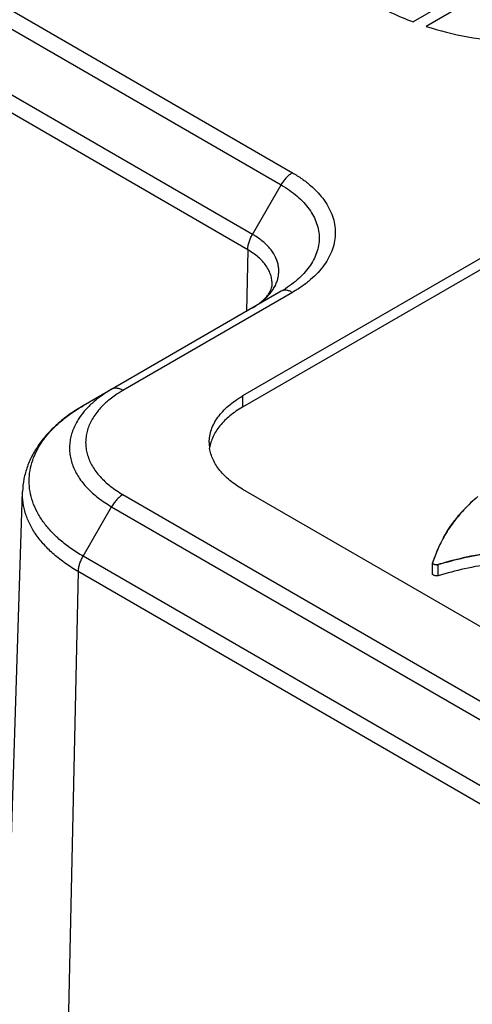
# Model space of a CAD drawing. Header units: inches. Extents: x 0 to 22, y 0 to 17.
# Tile 6 of 36: x 3.451 to 3.649, y 12.339 to 12.77. Entities that reach past the tile are written whole.
import ezdxf

# ---------------------------------------------------------------- set-up
doc = ezdxf.new("R2010")
doc.units = ezdxf.units.IN
doc.header["$LTSCALE"] = 1.21
doc.header["$MEASUREMENT"] = 0
doc.layers.get('0').update_dxf_attribs({"linetype": 'CONTINUOUS'})

msp = doc.modelspace()

# ---------------------------------------------------------------- linework, layer by layer
at = {"color": 7, "linetype": 'CONTINUOUS'}
for p, q in [((2.7692390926, 13.1656691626), (3.5700963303, 12.7032642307)), ((2.7642390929, 13.160390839), (3.5650963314, 12.6979859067)), ((3.552588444, 12.6763216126), (2.751731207, 13.1387265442)), ((3.5505197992, 12.6695676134), (2.7496625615, 13.1319725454)), ((4.241393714, 13.0058257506), (3.5482765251, 12.6056285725)), ((4.241393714, 13.0009269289), (3.5482765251, 12.6007297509)), ((3.9579065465, 12.9626943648), (3.6229774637, 12.7693105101)), ((3.961333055, 12.9594166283), (3.6286543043, 12.767332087)), ((3.552588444, 12.6763216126), (3.5650963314, 12.6979859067)), ((3.5505197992, 12.6695676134), (3.5499165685, 12.6426199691)), ((3.5650963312, 12.6513845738), (3.478342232, 12.60129524)), ((3.5700963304, 12.6508890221), (3.4958501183, 12.6080201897)), ((3.4925477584, 12.6059377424), (3.4896061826, 12.6037244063)), ((3.5482765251, 12.6056285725), (3.5482765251, 12.6007297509)), ((3.5482765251, 12.5648011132), (3.7780363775, 12.432140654)), ((3.4443157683, 12.3298166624), (3.4518186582, 12.5637147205)), ((3.4958501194, 12.5624094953), (3.8133917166, 12.3790649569)), ((3.4783422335, 12.535466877), (3.4908501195, 12.5571311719)), ((3.4908501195, 12.5571311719), (3.808418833, 12.3737709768)), ((3.7962384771, 12.3519175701), (3.4783422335, 12.535466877)), ((3.6329038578, 12.5363631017), (3.6315379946, 12.5325310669)), ((3.6315379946, 12.5276322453), (3.6315379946, 12.5325310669)), ((3.6339647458, 12.5269183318), (3.6339647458, 12.5318171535)), ((3.4762735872, 12.5287128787), (3.4709673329, 12.2916708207)), ((3.7942328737, 12.3451271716), (3.4762735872, 12.5287128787))]:
    msp.add_line(p, q, dxfattribs=at)
for centre, radius, start, end in [((3.5206308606, 12.5650630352), 0.0495923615, 119.9794062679, 124.4911395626), ((3.5504328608, 12.5852239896), 0.0168009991, 180.0311927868, 188.6224134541)]:
    msp.add_arc(centre, radius, start, end, dxfattribs=at)
at = {"color": 40, "linetype": 'CONTINUOUS'}
for centre, radius, start, end in [((3.6941809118, 12.5099375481), 0.0670738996, 135.8568378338, 136.8378101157), ((3.6950939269, 12.50904539), 0.0683504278, 133.7319066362, 135.8531983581), ((3.6960920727, 12.5080074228), 0.0697904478, 132.5128846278, 133.7349535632), ((3.693084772, 12.5109545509), 0.0655786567, 136.8308122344, 139.6987514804), ((3.6851051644, 12.5164498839), 0.0558631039, 150.8968960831, 154.9731021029), ((3.6889718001, 12.5146994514), 0.0601072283, 155.0204513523, 158.535080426), ((3.7059036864, 12.5081985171), 0.0782453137, 159.2568605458, 161.8818371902), ((3.695788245, 12.5119599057), 0.0674534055, 158.4882065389, 159.2015543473), ((3.6769539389, 12.3903037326), 0.1478990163, 105.4920006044, 106.8978236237)]:
    msp.add_arc(centre, radius, start, end, dxfattribs=at)
at = {"color": 7, "linetype": 'CONTINUOUS'}
for start_param, end_param in [(-2.2298543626, -2.0361219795), (-1.9801623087, -1.6363457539)]:
    msp.add_ellipse((3.6732334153, 12.8439192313), major_axis=(0.112, 0), ratio=0.7454040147, start_param=start_param, end_param=end_param, dxfattribs=at)
for points, knots in [([(3.5700963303, 12.7032642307), (3.5696123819, 12.702984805), (3.5686564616, 12.7023143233), (3.5673403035, 12.7010837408), (3.5661283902, 12.6996284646), (3.5654219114, 12.6985498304), (3.5650963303, 12.6979859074)], [0, 0, 0, 0, 0.228254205, 0.4746493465, 0.7340300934, 1, 1, 1, 1]), ([(3.5700963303, 12.7032642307), (3.5715411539, 12.7024300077), (3.574292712, 12.700684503), (3.5780571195, 12.6977713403), (3.581316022, 12.6946545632), (3.5840309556, 12.6913619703), (3.5861777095, 12.6879263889), (3.5877302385, 12.6843762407), (3.588670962, 12.6807470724), (3.5889882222, 12.677076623), (3.5886709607, 12.6734061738), (3.5877302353, 12.6697770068), (3.586177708, 12.6662268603), (3.5840309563, 12.662791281), (3.5813160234, 12.6594986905), (3.5780571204, 12.6563819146), (3.5742927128, 12.6534687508), (3.5715411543, 12.6517232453), (3.5700963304, 12.6508890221)], [0, 0, 0, 0, 0.0741982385, 0.14469364, 0.211365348, 0.2743315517, 0.3340008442, 0.3909602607, 0.4459876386, 0.5000000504, 0.5540124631, 0.6090398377, 0.6659992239, 0.7256684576, 0.7886346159, 0.8553063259, 0.9258017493, 1, 1, 1, 1]), ([(3.5650963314, 12.6979859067), (3.5663818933, 12.6972436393), (3.5688301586, 12.6956905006), (3.5721796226, 12.6930983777), (3.5750793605, 12.6903251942), (3.5774949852, 12.6873955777), (3.579404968, 12.6843387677), (3.580786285, 12.6811800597), (3.581623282, 12.677951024), (3.5819055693, 12.6746852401), (3.5816232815, 12.6714194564), (3.5807862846, 12.6681904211), (3.5794049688, 12.6650317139), (3.5774949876, 12.6619749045), (3.575079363, 12.6590452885), (3.5721796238, 12.6562721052), (3.5688301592, 12.6536799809), (3.5663818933, 12.6521268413), (3.5650963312, 12.6513845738)], [0, 0, 0, 0, 0.0741991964, 0.1446968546, 0.2113707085, 0.2743362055, 0.3340034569, 0.3909613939, 0.4459880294, 0.5000000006, 0.5540119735, 0.609038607, 0.6659965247, 0.7256637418, 0.7886292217, 0.8553031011, 0.9258007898, 1, 1, 1, 1]), ([(3.5505197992, 12.6695676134), (3.5505320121, 12.6701131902), (3.5506513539, 12.6712437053), (3.5510656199, 12.6729452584), (3.5517094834, 12.674663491), (3.5522736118, 12.6757763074), (3.5525884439, 12.6763216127)], [0, 0, 0, 0, 0.2296121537, 0.4762721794, 0.7350650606, 1, 1, 1, 1]), ([(3.5588461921, 12.648872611), (3.5598702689, 12.6498962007), (3.5612459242, 12.6515441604), (3.5626349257, 12.6539574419), (3.5634000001, 12.6557743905), (3.5639049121, 12.6576236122), (3.5641462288, 12.6594923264), (3.5641193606, 12.6613668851), (3.563825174, 12.6632327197), (3.5632680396, 12.6650766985), (3.5621583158, 12.6675356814), (3.5605371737, 12.6698560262), (3.5585184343, 12.6719839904), (3.5560977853, 12.6741021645), (3.5540416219, 12.6754825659), (3.552588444, 12.6763216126)], [0, 0, 0, 0, 0.129438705, 0.1900541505, 0.2484449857, 0.3051789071, 0.3609040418, 0.4163319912, 0.4722033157, 0.5292181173, 0.5880104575, 0.712806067, 0.7797621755, 0.8499917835, 1, 1, 1, 1]), ([(3.561189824, 12.654293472), (3.5612123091, 12.6549986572), (3.5611337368, 12.6564272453), (3.5606427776, 12.658544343), (3.5597834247, 12.6606171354), (3.5581213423, 12.6633687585), (3.5557791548, 12.6658670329), (3.5529564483, 12.6680669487), (3.5513590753, 12.6690830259), (3.5505197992, 12.6695676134)], [0, 0, 0, 0, 0.1082727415, 0.2182665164, 0.3319929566, 0.4511441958, 0.7100502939, 0.8512775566, 1, 1, 1, 1]), ([(3.5525882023, 12.6441639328), (3.5533553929, 12.6446068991), (3.5547789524, 12.6455059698), (3.5566746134, 12.6469541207), (3.5582106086, 12.6483960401), (3.5593907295, 12.6497894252), (3.5602431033, 12.6510866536), (3.5608023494, 12.6522648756), (3.561107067, 12.6533199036), (3.5611815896, 12.6539851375), (3.5611914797, 12.6542934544)], [0, 0, 0, 0, 0.1927449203, 0.3658011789, 0.5182797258, 0.6502041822, 0.7621689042, 0.8550843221, 0.932884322, 1, 1, 1, 1]), ([(3.5700963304, 12.6508890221), (3.569657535, 12.651142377), (3.568784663, 12.6515575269), (3.5674429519, 12.6518820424), (3.5661840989, 12.6518497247), (3.5654260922, 12.6515749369), (3.5650963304, 12.6513845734)], [0, 0, 0, 0, 0.2897102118, 0.5490660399, 0.7822886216, 1, 1, 1, 1]), ([(3.5545779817, 12.6454020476), (3.5549740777, 12.6456676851), (3.5564758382, 12.6467225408), (3.5578854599, 12.6479123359), (3.5588461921, 12.648872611)], [0, 0, 0, 0, 0.2598637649, 1, 1, 1, 1]), ([(3.4908501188, 12.6085157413), (3.4892796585, 12.6076089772), (3.4863053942, 12.6057035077), (3.4822875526, 12.602491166), (3.478891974, 12.599038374), (3.4770195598, 12.5965285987), (3.4762141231, 12.5952510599)], [0, 0, 0, 0, 0.2729488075, 0.5306514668, 0.772686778, 1, 1, 1, 1]), ([(3.4958501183, 12.6080201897), (3.4954113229, 12.6082735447), (3.494538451, 12.6086886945), (3.4931967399, 12.6090132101), (3.4919378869, 12.6089808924), (3.4911798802, 12.6087061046), (3.4908501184, 12.6085157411)], [0, 0, 0, 0, 0.2897101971, 0.54906602, 0.7822886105, 1, 1, 1, 1]), ([(3.4896061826, 12.6037244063), (3.4891485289, 12.6033475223), (3.4874188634, 12.6018576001), (3.4858259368, 12.6002050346), (3.4847614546, 12.5988923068)], [0, 0, 0, 0, 0.2596927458, 1, 1, 1, 1]), ([(3.5336318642, 12.5852148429), (3.5336318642, 12.5861615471), (3.5337972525, 12.5880765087), (3.5345305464, 12.5909048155), (3.535740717, 12.5936723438), (3.5374140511, 12.5963503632), (3.5395303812, 12.5989170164), (3.5420708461, 12.6013465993), (3.545005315, 12.6036175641), (3.547150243, 12.6049782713), (3.5482765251, 12.6056285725)], [0, 0, 0, 0, 0.1080239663, 0.2180772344, 0.3319930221, 0.4513273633, 0.5772582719, 0.7106060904, 0.8516015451, 1, 1, 1, 1]), ([(3.4783419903, 12.6012951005), (3.4764280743, 12.6001900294), (3.4727534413, 12.597857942), (3.4676795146, 12.593929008), (3.4631913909, 12.5896414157), (3.4593473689, 12.5850068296), (3.4562103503, 12.580046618), (3.4538386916, 12.5748036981), (3.4523061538, 12.5693332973), (3.4518786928, 12.5655862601), (3.4518186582, 12.5637147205)], [0, 0, 0, 0, 0.1380329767, 0.2714068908, 0.4001863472, 0.5249285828, 0.6465450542, 0.7656628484, 0.8830484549, 1, 1, 1, 1]), ([(3.4783422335, 12.535466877), (3.4765253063, 12.5365159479), (3.4730657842, 12.5387101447), (3.4683342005, 12.5423710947), (3.4648744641, 12.5456823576), (3.4624637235, 12.5484434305), (3.4603492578, 12.5511923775), (3.4581307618, 12.5547447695), (3.4561789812, 12.5592064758), (3.4549944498, 12.5637678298), (3.4545993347, 12.5683810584), (3.4549944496, 12.572994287), (3.4561789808, 12.5775556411), (3.4581307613, 12.5820173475), (3.4603492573, 12.5855697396), (3.462463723, 12.5883186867), (3.4648744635, 12.5910797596), (3.4683341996, 12.5943910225), (3.473065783, 12.5980519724), (3.4765253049, 12.6002461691), (3.478342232, 12.60129524)], [0, 0, 0, 0, 0.0742335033, 0.1447238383, 0.2113583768, 0.2432872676, 0.2743386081, 0.3340042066, 0.3909702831, 0.4459957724, 0.5000000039, 0.5540042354, 0.6090297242, 0.6659958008, 0.7256614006, 0.7567127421, 0.7886416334, 0.8552761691, 0.9257664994, 1, 1, 1, 1]), ([(3.5482765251, 12.6007297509), (3.5472722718, 12.6001499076), (3.5453487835, 12.5989416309), (3.541885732, 12.5963475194), (3.5389185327, 12.5934408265), (3.5366189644, 12.5902522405), (3.5352932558, 12.5878397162), (3.5343383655, 12.5853653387), (3.5339495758, 12.5836700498), (3.5338217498, 12.5828257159)], [0, 0, 0, 0, 0.1463522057, 0.2862651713, 0.5457970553, 0.6662816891, 0.7814139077, 0.8922258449, 1, 1, 1, 1]), ([(3.4762141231, 12.5952510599), (3.4757146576, 12.5944588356), (3.4748068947, 12.5928502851), (3.4737267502, 12.590341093), (3.4729573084, 12.5877913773), (3.47250246, 12.585214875), (3.4723661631, 12.5826250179), (3.4725515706, 12.5800363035), (3.4730548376, 12.5774630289), (3.4738720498, 12.5749186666), (3.4749996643, 12.5724165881), (3.4769450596, 12.569092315), (3.4801686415, 12.5651004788), (3.4850547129, 12.5607861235), (3.4888258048, 12.5582999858), (3.4908501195, 12.5571311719)], [0, 0, 0, 0, 0.0607492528, 0.1195598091, 0.1768561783, 0.2331170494, 0.288864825, 0.344655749, 0.4010423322, 0.4585406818, 0.5176222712, 0.5787010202, 0.7079910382, 0.8483737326, 1, 1, 1, 1]), ([(3.4847614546, 12.5988923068), (3.4836050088, 12.5974661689), (3.482088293, 12.5951930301), (3.4806603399, 12.5919350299), (3.4799288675, 12.5894918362), (3.479522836, 12.5870217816), (3.4794468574, 12.5845396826), (3.4797030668, 12.5820621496), (3.4802865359, 12.5796049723), (3.4811929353, 12.5771830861), (3.4824177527, 12.5748117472), (3.4839517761, 12.572503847), (3.4864510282, 12.5694611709), (3.4903402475, 12.565905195), (3.4939183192, 12.5635248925), (3.4958501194, 12.5624094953)], [0, 0, 0, 0, 0.1243271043, 0.1831889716, 0.240410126, 0.2965480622, 0.3522144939, 0.4080585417, 0.4647129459, 0.522760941, 0.5827258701, 0.6450443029, 0.7100579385, 0.8489538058, 1, 1, 1, 1]), ([(3.5482765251, 12.5648011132), (3.5472722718, 12.5653809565), (3.5453487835, 12.5665892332), (3.541885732, 12.5691833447), (3.5389185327, 12.5720900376), (3.5366189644, 12.5752786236), (3.5352932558, 12.5776911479), (3.5343383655, 12.5801655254), (3.5339495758, 12.5818608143), (3.5338217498, 12.5827051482)], [0, 0, 0, 0, 0.1463522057, 0.2862651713, 0.5457970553, 0.6662816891, 0.7814139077, 0.8922258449, 1, 1, 1, 1]), ([(3.4762735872, 12.5287128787), (3.4743474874, 12.5298249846), (3.4706845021, 12.5321530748), (3.4656875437, 12.5360462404), (3.461385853, 12.5402168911), (3.4578259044, 12.5446222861), (3.4550460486, 12.549222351), (3.4530781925, 12.5539733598), (3.4519480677, 12.5588245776), (3.4517672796, 12.5620988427), (3.4518190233, 12.5637147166)], [0, 0, 0, 0, 0.1488671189, 0.2900375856, 0.4232918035, 0.5490253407, 0.6681105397, 0.7818184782, 0.8917884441, 1, 1, 1, 1]), ([(3.4958501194, 12.5624094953), (3.4953661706, 12.5621300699), (3.4944102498, 12.5614595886), (3.493094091, 12.5602290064), (3.4918821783, 12.5587737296), (3.4911757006, 12.5576950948), (3.4908501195, 12.5571311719)], [0, 0, 0, 0, 0.2282542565, 0.4746494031, 0.7340301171, 1, 1, 1, 1]), ([(3.6513821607, 12.5615979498), (3.6491977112, 12.5597711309), (3.6451524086, 12.555963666), (3.6407861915, 12.5506818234), (3.6378495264, 12.5463281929), (3.6359371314, 12.5430540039), (3.6342842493, 12.5397391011), (3.6333404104, 12.5374881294), (3.6329038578, 12.5363631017)], [0, 0, 0, 0, 0.2703015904, 0.5257994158, 0.6486530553, 0.7684760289, 0.8854532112, 1, 1, 1, 1]), ([(3.6339647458, 12.5318171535), (3.6377849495, 12.5329781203), (3.6456635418, 12.5350216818), (3.65781748, 12.5372465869), (3.6703328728, 12.5386479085), (3.6787810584, 12.5389981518), (3.6830114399, 12.5390158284)], [0, 0, 0, 0, 0.2408644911, 0.4904398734, 0.7447960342, 1, 1, 1, 1]), ([(3.4762735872, 12.5287128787), (3.4762858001, 12.5292584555), (3.476405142, 12.5303889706), (3.4768194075, 12.5320905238), (3.4774632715, 12.5338087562), (3.4780274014, 12.5349215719), (3.4783422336, 12.535466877)], [0, 0, 0, 0, 0.2296121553, 0.4762721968, 0.7350650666, 1, 1, 1, 1]), ([(3.6315379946, 12.5325310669), (3.6315279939, 12.5325006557), (3.6315209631, 12.5324334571), (3.6315582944, 12.5323350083), (3.6316320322, 12.5322451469), (3.6317814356, 12.5321253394), (3.6320360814, 12.5319983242), (3.6323958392, 12.5318791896), (3.6327995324, 12.5317926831), (3.6332138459, 12.5317459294), (3.6336055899, 12.5317456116), (3.6338540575, 12.5317834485), (3.6339647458, 12.5318171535)], [0, 0, 0, 0, 0.0349270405, 0.0707145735, 0.1119351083, 0.1604055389, 0.2787250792, 0.4197511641, 0.5733027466, 0.7282909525, 0.8737630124, 1, 1, 1, 1]), ([(3.6830114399, 12.5341170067), (3.6787810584, 12.5340993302), (3.6703328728, 12.5337490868), (3.65781748, 12.5323477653), (3.6456635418, 12.5301228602), (3.6377849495, 12.5280792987), (3.6339647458, 12.5269183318)], [0, 0, 0, 0, 0.2552039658, 0.5095601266, 0.7591355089, 1, 1, 1, 1]), ([(3.6339647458, 12.5269183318), (3.6338540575, 12.5268846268), (3.6336055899, 12.5268467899), (3.6332138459, 12.5268471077), (3.6327995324, 12.5268938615), (3.6323958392, 12.5269803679), (3.6320360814, 12.5270995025), (3.6317814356, 12.5272265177), (3.6316320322, 12.5273463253), (3.6315582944, 12.5274361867), (3.6315209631, 12.5275346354), (3.6315279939, 12.5276018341), (3.6315379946, 12.5276322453)], [0, 0, 0, 0, 0.1262369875, 0.2717090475, 0.4266972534, 0.5802488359, 0.7212749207, 0.8395944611, 0.8880648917, 0.9292854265, 0.9650729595, 1, 1, 1, 1])]:
    msp.add_open_spline(points, degree=3, knots=knots, dxfattribs=at)
at = {"color": 40, "linetype": 'CONTINUOUS'}
for points in [[(3.6362950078, 12.5436207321), (3.6381487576, 12.5469541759), (3.6404036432, 12.550225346), (3.6430709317, 12.5533712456)], [(3.6830114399, 12.5390158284), (3.6674406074, 12.5389507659), (3.651543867, 12.5367374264), (3.6374495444, 12.5328292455)], [(3.6339647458, 12.5318171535), (3.6331617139, 12.5315726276), (3.6313686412, 12.532016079), (3.6315379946, 12.5325310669)]]:
    msp.add_open_spline(points, degree=3, dxfattribs=at)

doc.saveas('drawing.dxf')
